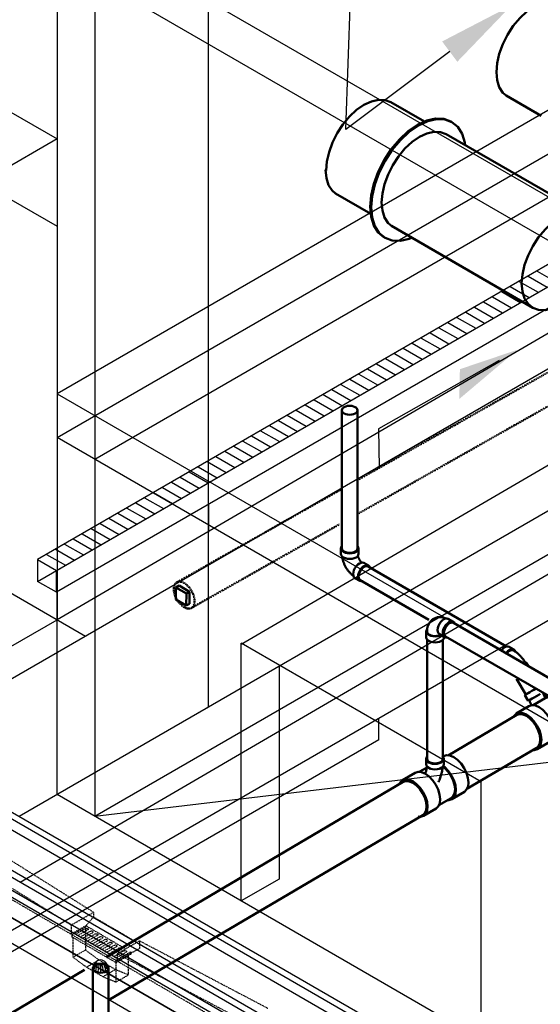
# Model space of a CAD drawing. Header units: inches. Extents: x -18562 to 16489, y -557 to 707.
# Tile 16 of 26: x 1583 to 1700, y -276 to -55. Entities that reach past the tile are written whole.
import ezdxf
from ezdxf import colors
from ezdxf.entities.mleader import LeaderData, LeaderLine
from ezdxf.math import Vec2, Vec3

# ---------------------------------------------------------------- set-up
doc = ezdxf.new("R2010")
doc.units = ezdxf.units.IN
doc.header["$LTSCALE"] = 0.5
doc.header["$MEASUREMENT"] = 0
doc.linetypes.add('HIDDEN2', pattern=[0.1875, 0.125, -0.0625])
for name, color, linetype in [('M-DETL-LIGHT', 1, 'Continuous'), ('M-SECT-PATT', 8, 'Continuous'), ('P-PIPE', 3, 'Continuous'), ('P-SANR-FIXT', 6, 'Continuous'), ('S-ANNO-DIMS', 1, 'Continuous')]:
    doc.layers.add(name, color=color, linetype=linetype)
doc.styles.add('Annotative', font='romans.shx', dxfattribs={"width": 0.8, "height": 0.125})

# ---------------------------------------------------------------- blocks, each defined once
blk = doc.blocks.new('Bend - PVC - Sch 40 - DWV_USACE - Standard-V20-DRAINAGE ISOMETRIC')
at = {"layer": 'P-PIPE', "color": 90, "lineweight": 50}
for p, q in [((2217.79, -498.39), (2217.79, -499.62)), ((2221.75, -499.62), (2221.75, -498.39)), ((2223.98, -502.27), (2222.92, -501.65)), ((2220.94, -505.08), (2222.01, -505.69))]:
    blk.add_line(p, q, dxfattribs=at)
for points in [[(2217.92, -498, 0), (2217.86, -498.1, 0), (2217.79, -498.39, 0), (2217.86, -498.69, 0), (2218.05, -498.96, 0), (2218.37, -499.2, 0), (2218.78, -499.38, 0), (2219.26, -499.49, 0), (2219.77, -499.53, 0), (2220.28, -499.49, 0), (2220.76, -499.38, 0), (2221.17, -499.2, 0)], [(2221.17, -499.2, 0), (2221.48, -498.96, 0), (2221.68, -498.69, 0), (2221.75, -498.39, 0), (2221.68, -498.09, 0), (2221.49, -497.83, 0)], [(2221.17, -500.42, 0), (2220.76, -500.61, 0), (2220.28, -500.72, 0), (2219.77, -500.76, 0), (2219.26, -500.72, 0), (2218.78, -500.61, 0), (2218.37, -500.42, 0), (2218.05, -500.19, 0), (2217.86, -499.91, 0), (2217.79, -499.62, 0)], [(2218.06, -500.24, 0), (2218.06, -500.25, 0), (2218.08, -500.41, 0), (2218.11, -500.57, 0), (2218.14, -500.73, 0), (2218.18, -500.88, 0), (2218.22, -501.04, 0), (2218.26, -501.19, 0), (2218.31, -501.35, 0), (2218.37, -501.5, 0), (2218.42, -501.65, 0), (2218.48, -501.8, 0), (2218.55, -501.95, 0), (2218.61, -502.1, 0), (2218.68, -502.25, 0), (2218.76, -502.39, 0), (2218.84, -502.54, 0), (2218.92, -502.68, 0), (2219, -502.82, 0), (2219.09, -502.95, 0), (2219.18, -503.09, 0), (2219.27, -503.22, 0), (2219.37, -503.35, 0), (2219.47, -503.48, 0), (2219.57, -503.61, 0), (2219.68, -503.73, 0), (2219.79, -503.85, 0), (2219.9, -503.96, 0), (2220.01, -504.08, 0), (2220.13, -504.19, 0), (2220.25, -504.3, 0), (2220.37, -504.4, 0), (2220.49, -504.5, 0), (2220.54, -504.54, 0)], [(2221.75, -499.62, 0), (2221.68, -499.91, 0), (2221.48, -500.19, 0), (2221.17, -500.42, 0)], [(2221.59, -500.08, 0), (2221.59, -500.11, 0), (2221.61, -500.18, 0), (2221.64, -500.25, 0), (2221.66, -500.32, 0), (2221.69, -500.39, 0), (2221.72, -500.47, 0), (2221.75, -500.54, 0), (2221.78, -500.61, 0), (2221.82, -500.68, 0), (2221.85, -500.76, 0), (2221.89, -500.83, 0), (2221.93, -500.9, 0), (2221.98, -500.97, 0), (2222.02, -501.04, 0), (2222.06, -501.11, 0), (2222.11, -501.17, 0), (2222.16, -501.24, 0), (2222.21, -501.3, 0), (2222.26, -501.36, 0), (2222.3, -501.42, 0), (2222.35, -501.47, 0), (2222.4, -501.52, 0), (2222.43, -501.55, 0)], [(2220.92, -505.06, 0), (2220.72, -504.87, 0), (2220.58, -504.57, 0), (2220.53, -504.17, 0), (2220.58, -503.73, 0), (2220.72, -503.26, 0), (2220.94, -502.8, 0), (2221.23, -502.37, 0), (2221.57, -502.02, 0), (2221.93, -501.75, 0)], [(2222.99, -502.36, 0), (2222.63, -502.63, 0), (2222.29, -502.98, 0), (2222.01, -503.41, 0), (2221.78, -503.87, 0), (2221.64, -504.34, 0), (2221.6, -504.79, 0), (2221.64, -505.18, 0), (2221.78, -505.49, 0), (2222.01, -505.69, 0), (2222.3, -505.78, 0), (2222.63, -505.75, 0), (2222.68, -505.73, 0)], [(2221.93, -501.75, 0), (2222.3, -501.6, 0), (2222.63, -501.56, 0), (2222.92, -501.65, 0), (2222.93, -501.66, 0)], [(2224.29, -502.65, 0), (2224.21, -502.47, 0), (2223.98, -502.27, 0), (2223.69, -502.18, 0), (2223.36, -502.21, 0), (2222.99, -502.36, 0)]]:
    blk.add_polyline3d(points, dxfattribs=at)
blk.add_arc((2218.26, -498.35), 0.487, 121.2091, 134.9042, dxfattribs=at)
blk = doc.blocks.new('Tee Reducing Sanitary - PVC - Sch 40 - DWV - Standard-1119775-DRAINAGE ISOMETRIC ALTERNATE - PLAN 2')
at = {"layer": 'P-PIPE', "color": 90, "lineweight": 50}
for p, q in [((2240.76, -544.96), (2240.65, -545.02)), ((2236.88, -545.56), (2236.88, -546.79)), ((2240.84, -546.79), (2240.83, -545.56)), ((2234.4, -548.71), (2231.59, -550.36)), ((2236.97, -547.54), (2235.36, -548.49)), ((2242.65, -554.6), (2245.47, -552.95)), ((2239.77, -555.96), (2242.5, -554.35)), ((2236.3, -558.35), (2239.11, -556.69))]:
    blk.add_line(p, q, dxfattribs=at)
for points in [[(2237.16, -544.98, 0), (2237.14, -544.99, 0), (2236.94, -545.27, 0), (2236.88, -545.56, 0), (2236.94, -545.86, 0), (2237.14, -546.13, 0), (2237.46, -546.37, 0)], [(2237.46, -546.37, 0), (2237.87, -546.55, 0), (2238.34, -546.66, 0), (2238.86, -546.7, 0), (2239.37, -546.66, 0), (2239.84, -546.55, 0), (2240.25, -546.37, 0), (2240.57, -546.13, 0), (2240.77, -545.86, 0), (2240.83, -545.56, 0), (2240.77, -545.27, 0), (2240.57, -544.99, 0), (2240.48, -544.92, 0)], [(2240.77, -544.96, 0), (2241.44, -544.75, 0), (2242.23, -544.83, 0), (2243.08, -545.19, 0)], [(2237.08, -547.29, 0), (2237.07, -547.35, 0), (2237.05, -547.5, 0), (2237.02, -547.65, 0), (2236.99, -547.81, 0), (2236.95, -547.97, 0), (2236.91, -548.14, 0), (2236.86, -548.31, 0), (2236.81, -548.48, 0), (2236.75, -548.65, 0), (2236.68, -548.82, 0), (2236.68, -548.82, 0)], [(2237.46, -547.59, 0), (2237.14, -547.36, 0), (2236.94, -547.08, 0), (2236.88, -546.79, 0)], [(2240.84, -546.79, 0), (2240.77, -547.08, 0), (2240.57, -547.36, 0), (2240.26, -547.59, 0), (2239.85, -547.78, 0), (2239.37, -547.89, 0), (2238.86, -547.93, 0), (2238.34, -547.89, 0), (2237.87, -547.78, 0), (2237.46, -547.59, 0)], [(2241.83, -554.8, 0), (2241.97, -554.82, 0), (2242.64, -554.61, 0), (2243.16, -554.13, 0), (2243.48, -553.41, 0), (2243.58, -552.5, 0), (2243.46, -551.46, 0), (2243.12, -550.36, 0), (2242.59, -549.28, 0), (2241.91, -548.29, 0), (2241.11, -547.46, 0), (2240.72, -547.18, 0)], [(2243.08, -545.19, 0), (2243.93, -545.81, 0), (2244.72, -546.64, 0), (2245.41, -547.63, 0), (2245.93, -548.71, 0), (2246.27, -549.8, 0), (2246.39, -550.84, 0), (2246.29, -551.75, 0), (2245.97, -552.47, 0), (2245.46, -552.95, 0)], [(2234.41, -548.7, 0), (2235.09, -548.49, 0), (2235.87, -548.57, 0), (2236.72, -548.93, 0)], [(2236.72, -548.93, 0), (2237.57, -549.55, 0), (2238.36, -550.38, 0), (2239.05, -551.37, 0), (2239.58, -552.45, 0), (2239.91, -553.55, 0), (2240.03, -554.59, 0), (2239.93, -555.5, 0), (2239.61, -556.22, 0), (2239.11, -556.69, 0)], [(2240.58, -547.37, 0), (2240.57, -547.54, 0), (2240.54, -547.79, 0), (2240.5, -548.05, 0), (2240.46, -548.3, 0), (2240.41, -548.56, 0), (2240.35, -548.81, 0), (2240.28, -549.06, 0), (2240.21, -549.32, 0), (2240.13, -549.57, 0), (2240.04, -549.82, 0), (2239.95, -550.07, 0), (2239.85, -550.32, 0), (2239.75, -550.57, 0), (2239.64, -550.8, 0)], [(2240.63, -547.35, 0), (2241.06, -547.66, 0), (2241.81, -548.44, 0), (2242.45, -549.37, 0), (2242.94, -550.38, 0), (2243.26, -551.41, 0), (2243.37, -552.38, 0), (2243.27, -553.23, 0), (2242.97, -553.91, 0), (2242.49, -554.36, 0)], [(2233.91, -550.59, 0), (2233.06, -550.23, 0), (2232.27, -550.15, 0), (2231.6, -550.36, 0), (2231.09, -550.84, 0), (2231.02, -551, 0)], [(2235.1, -558.51, 0), (2235.61, -558.56, 0), (2236.29, -558.36, 0), (2236.8, -557.88, 0), (2237.12, -557.16, 0), (2237.22, -556.25, 0), (2237.1, -555.21, 0), (2236.76, -554.11, 0), (2236.23, -553.03, 0), (2235.55, -552.04, 0), (2234.76, -551.21, 0), (2233.91, -550.59, 0)]]:
    blk.add_polyline3d(points, dxfattribs=at)
blk = doc.blocks.new('Bend - PVC - Sch 40 - DWV_USACE - Standard-1148485-DRAINAGE ISOMETRIC')
at = {"layer": 'P-PIPE', "color": 90, "lineweight": 50}
for p, q in [((954.17, 389.69), (952.05, 390.91)), ((943.11, 385.74), (943.11, 383.29)), ((948.45, 384.66), (950.57, 383.44)), ((950.32, 383.29), (950.32, 383.58))]:
    blk.add_line(p, q, dxfattribs=at)
for points in [[(946.09, 390.9, 0), (945.8, 390.72, 0), (945.52, 390.51, 0), (945.26, 390.3, 0), (945.02, 390.06, 0), (944.79, 389.81, 0), (944.58, 389.56, 0), (944.4, 389.29, 0), (944.23, 389.02, 0), (944.08, 388.74, 0), (943.94, 388.46, 0), (943.83, 388.18, 0), (943.73, 387.89, 0), (943.64, 387.61, 0), (943.57, 387.33, 0), (943.51, 387.04, 0), (943.47, 386.76, 0), (943.44, 386.48, 0), (943.42, 386.2, 0), (943.4, 385.92, 0), (943.4, 385.74, 0)], [(946.09, 390.9, 0), (946.4, 391.06, 0), (946.71, 391.2, 0), (947.03, 391.32, 0), (947.36, 391.41, 0), (947.69, 391.49, 0), (948.01, 391.54, 0), (948.34, 391.57, 0), (948.66, 391.58, 0), (948.97, 391.57, 0), (949.28, 391.54, 0), (949.58, 391.5, 0), (949.88, 391.45, 0), (950.17, 391.38, 0), (950.45, 391.3, 0), (950.73, 391.2, 0), (950.99, 391.1, 0), (951.13, 391.04, 0)], [(948.45, 384.66, 0), (948.45, 384.66, 0), (948.04, 385.04, 0), (947.79, 385.6, 0), (947.7, 386.31, 0), (947.79, 387.13, 0), (948.04, 387.98, 0), (948.45, 388.83, 0), (948.97, 389.6, 0), (949.59, 390.25, 0), (950.25, 390.73, 0)], [(950.25, 390.73, 0), (950.91, 391.01, 0), (951.52, 391.07, 0), (952.05, 390.91, 0), (952.05, 390.91, 0)], [(943.44, 386.56, 0), (943.23, 386.28, 0), (943.11, 385.74, 0), (943.23, 385.2, 0), (943.59, 384.7, 0), (944.17, 384.27, 0), (944.91, 383.94, 0), (945.78, 383.73, 0), (946.71, 383.66, 0), (947.65, 383.73, 0), (948.52, 383.94, 0), (949.14, 384.21, 0)], [(952.37, 389.51, 0), (951.71, 389.03, 0), (951.09, 388.38, 0), (950.57, 387.6, 0), (950.16, 386.76, 0), (949.91, 385.9, 0), (949.82, 385.09, 0), (949.91, 384.38, 0), (950.17, 383.82, 0), (950.57, 383.44, 0), (951.1, 383.28, 0), (951.32, 383.3, 0)], [(954.67, 389.1, 0), (954.58, 389.31, 0), (954.17, 389.68, 0), (953.64, 389.85, 0), (953.03, 389.79, 0), (952.37, 389.51, 0)], [(949.26, 381.82, 0), (948.52, 381.49, 0), (947.65, 381.28, 0), (946.71, 381.21, 0), (945.78, 381.28, 0), (944.91, 381.49, 0), (944.17, 381.82, 0), (943.59, 382.25, 0), (943.23, 382.75, 0), (943.11, 383.27, 0)], [(943.41, 385.77, 0), (943.43, 385.47, 0), (943.57, 385.13, 0), (943.82, 384.81, 0), (944.17, 384.52, 0), (944.6, 384.27, 0), (945.1, 384.07, 0), (945.66, 383.93, 0), (946.26, 383.84, 0), (946.87, 383.83, 0), (947.47, 383.88, 0), (948.05, 383.99, 0), (948.59, 384.16, 0), (948.93, 384.33, 0)], [(950.32, 383.29, 0), (950.2, 382.75, 0), (949.84, 382.25, 0), (949.26, 381.82, 0)]]:
    blk.add_polyline3d(points, dxfattribs=at)
blk = doc.blocks.new('Plug - PVC - Sch 40 - DWV_USACE - Standard-1073404-DRAINAGE ISOMETRIC')
at = {"layer": 'P-PIPE', "color": 90, "lineweight": 50}
for p, q in [((720.87, 303.33), (720.9, 306.04)), ((721.6, 306.44), (720.9, 306.04)), ((720.9, 306.04), (723.24, 304.69)), ((723.95, 305.09), (721.6, 306.44)), ((723.24, 304.69), (723.21, 301.97)), ((723.24, 304.69), (723.95, 305.09)), ((723.92, 302.37), (723.95, 305.09)), ((723.21, 301.97), (720.87, 303.33)), ((723.92, 302.37), (723.21, 301.97))]:
    blk.add_line(p, q, dxfattribs=at)
blk = doc.blocks.new('Bend - PVC - Sch 40 - DWV_USACE - Standard-1146884-DRAINAGE ISOMETRIC ALTERNATE - PLAN 2')
at = {"layer": 'P-PIPE', "color": 90, "lineweight": 50}
for p, q in [((2256.57, -521.08), (2255.51, -520.47)), ((2259.79, -524.69), (2259.41, -524.03))]:
    blk.add_line(p, q, dxfattribs=at)
for points in [[(2253.84, -521.16, 0), (2254.16, -520.83, 0), (2254.52, -520.56, 0)], [(2254.52, -520.56, 0), (2254.88, -520.41, 0), (2255.22, -520.38, 0), (2255.51, -520.47, 0)], [(2255.58, -521.18, 0), (2255.22, -521.44, 0), (2254.92, -521.75, 0)], [(2255.11, -521.75, 0), (2255.16, -521.69, 0), (2255.58, -521.36, 0)], [(2256.89, -521.5, 0), (2256.79, -521.28, 0), (2256.57, -521.08, 0), (2256.28, -520.99, 0), (2255.94, -521.02, 0), (2255.58, -521.18, 0)], [(2255.58, -521.36, 0), (2256, -521.2, 0), (2256.37, -521.24, 0), (2256.45, -521.28, 0)], [(2256.45, -521.28, 0), (2256.62, -521.38, 0), (2256.79, -521.49, 0), (2256.96, -521.6, 0), (2257.12, -521.72, 0), (2257.28, -521.84, 0), (2257.43, -521.97, 0), (2257.58, -522.11, 0), (2257.73, -522.25, 0), (2257.88, -522.39, 0), (2258.02, -522.54, 0), (2258.16, -522.69, 0), (2258.29, -522.85, 0), (2258.43, -523.01, 0), (2258.55, -523.17, 0), (2258.68, -523.33, 0), (2258.8, -523.5, 0), (2258.92, -523.68, 0), (2259.03, -523.85, 0), (2259.14, -524.03, 0), (2259.21, -524.15, 0)], [(2259.03, -524.25, 0), (2259.25, -524.12, 0), (2259.38, -524.05, 0), (2259.4, -524.04, 0), (2259.3, -524.09, 0), (2259.09, -524.21, 0), (2258.99, -524.27, 0)]]:
    blk.add_polyline3d(points, dxfattribs=at)
blk = doc.blocks.new('Tee Reducing Sanitary - PVC - Sch 40 - DWV - Standard-1118574-DRAINAGE ISOMETRIC ALTERNATE - PLAN 2')
at = {"layer": 'P-PIPE', "color": 90, "lineweight": 50}
for p, q in [((2259.03, -531.27), (2259.78, -532.57)), ((2264.08, -531.31), (2263.5, -531.65)), ((2259.9, -533.78), (2257.08, -535.44)), ((2263.59, -531.94), (2260.87, -533.55)), ((2268.13, -539.68), (2270.95, -538.02)), ((2265.21, -541.06), (2267.98, -539.43)), ((2261.79, -543.42), (2264.6, -541.76))]:
    blk.add_line(p, q, dxfattribs=at)
for points in [[(2261.4, -529.9, 0), (2261.04, -530.1, 0), (2260.59, -530.36, 0), (2260.16, -530.61, 0), (2259.76, -530.84, 0), (2259.43, -531.03, 0), (2259.19, -531.17, 0), (2259.05, -531.25, 0), (2259.03, -531.26, 0), (2259.13, -531.21, 0), (2259.33, -531.09, 0)], [(2259.78, -532.57, 0), (2260.62, -532.08, 0), (2261.09, -531.81, 0), (2261.62, -531.5, 0), (2262.13, -531.21, 0), (2262.47, -531.01, 0)], [(2263.6, -531.94, 0), (2263.52, -531.76, 0), (2263.41, -531.49, 0), (2263.29, -531.23, 0), (2263.16, -530.97, 0), (2263.02, -530.72, 0), (2263, -530.7, 0)], [(2264.44, -531.52, 0), (2264.11, -531.48, 0), (2263.51, -531.67, 0)], [(2263.59, -531.94, 0), (2264.22, -531.75, 0), (2264.58, -531.79, 0)], [(2259.91, -533.77, 0), (2260.58, -533.57, 0), (2261.37, -533.65, 0), (2262.22, -534.01, 0), (2263.07, -534.62, 0), (2263.86, -535.46, 0), (2264.54, -536.45, 0), (2265.07, -537.53, 0), (2265.41, -538.62, 0), (2265.53, -539.66, 0), (2265.42, -540.57, 0), (2265.11, -541.29, 0), (2264.59, -541.77, 0)], [(2259.97, -532.45, 0), (2260.06, -532.6, 0), (2260.14, -532.76, 0), (2260.21, -532.91, 0), (2260.28, -533.07, 0), (2260.34, -533.23, 0), (2260.4, -533.39, 0), (2260.47, -533.6, 0)], [(2266.91, -533.13, 0), (2267.29, -533.52, 0), (2267.93, -534.45, 0), (2268.42, -535.46, 0), (2268.74, -536.49, 0), (2268.85, -537.46, 0), (2268.75, -538.31, 0), (2268.45, -538.99, 0), (2267.97, -539.43, 0)], [(2268.12, -539.69, 0), (2268.64, -539.21, 0), (2268.95, -538.49, 0), (2269.06, -537.58, 0), (2268.94, -536.54, 0), (2268.6, -535.44, 0), (2268.07, -534.36, 0), (2267.39, -533.37, 0), (2267.08, -533.05, 0)], [(2257.1, -535.43, 0), (2256.58, -535.91, 0), (2256.49, -536.12, 0)], [(2261.78, -543.43, 0), (2262.29, -542.95, 0), (2262.61, -542.23, 0), (2262.72, -541.32, 0), (2262.6, -540.28, 0), (2262.26, -539.18, 0), (2261.73, -538.1, 0), (2261.05, -537.11, 0), (2260.25, -536.28, 0), (2259.4, -535.66, 0), (2258.56, -535.3, 0), (2257.77, -535.22, 0), (2257.1, -535.43, 0)], [(2271.85, -535.76, 0), (2271.87, -535.92, 0), (2271.77, -536.83, 0), (2271.45, -537.55, 0), (2270.93, -538.03, 0)], [(2267.28, -539.88, 0), (2267.45, -539.89, 0), (2268.12, -539.69, 0)], [(2260.88, -543.61, 0), (2261.11, -543.63, 0), (2261.78, -543.43, 0)]]:
    blk.add_polyline3d(points, dxfattribs=at)
blk = doc.blocks.new('Mechanical_Box_G_rvt-1-DRAINAGE ISOMETRIC')
at = {"layer": 'M-DETL-LIGHT'}
for p, q in [((1696.82, -112.37), (1701.07, -114.82)), ((1698.82, -111.22), (1703.07, -113.67)), ((1692.82, -114.68), (1697.07, -117.13)), ((1694.82, -113.53), (1699.07, -115.98)), ((1690.82, -115.84), (1695.07, -118.29)), ((1686.82, -118.15), (1691.07, -120.6)), ((1688.82, -116.99), (1693.07, -119.44)), ((1682.82, -120.46), (1687.07, -122.91)), ((1684.82, -119.3), (1689.07, -121.75)), ((1678.82, -122.77), (1683.07, -125.22)), ((1680.82, -121.61), (1685.07, -124.06)), ((1674.82, -125.08), (1679.07, -127.53)), ((1676.82, -123.92), (1681.07, -126.37)), ((1670.82, -127.39), (1675.07, -129.83)), ((1672.82, -126.23), (1677.07, -128.68)), ((1666.82, -129.69), (1671.07, -132.14)), ((1668.82, -128.54), (1673.07, -130.99)), ((1662.82, -132), (1667.07, -134.45)), ((1664.82, -130.85), (1669.07, -133.3)), ((1658.82, -134.31), (1663.07, -136.76)), ((1660.82, -133.16), (1665.07, -135.61)), ((1654.82, -136.62), (1659.07, -139.07)), ((1656.82, -135.47), (1661.07, -137.92)), ((1650.82, -138.93), (1655.07, -141.38)), ((1652.82, -137.78), (1657.07, -140.23)), ((1646.82, -141.24), (1651.07, -143.69)), ((1648.82, -140.09), (1653.07, -142.54)), ((1644.82, -142.4), (1649.07, -144.85)), ((1640.82, -144.71), (1645.07, -147.16)), ((1642.82, -143.55), (1647.07, -146)), ((1636.82, -147.02), (1641.07, -149.46)), ((1638.82, -145.86), (1643.07, -148.31)), ((1632.82, -149.32), (1637.07, -151.77)), ((1634.82, -148.17), (1639.07, -150.62)), ((1628.82, -151.63), (1633.07, -154.08)), ((1630.82, -150.48), (1635.07, -152.93)), ((1624.82, -153.94), (1629.07, -156.39)), ((1626.82, -152.79), (1631.07, -155.24)), ((1620.82, -156.25), (1625.07, -158.7)), ((1622.82, -155.1), (1627.07, -157.55)), ((1616.82, -158.56), (1621.07, -161.01)), ((1618.82, -157.41), (1623.07, -159.86)), ((1612.82, -160.87), (1617.07, -163.32)), ((1614.82, -159.72), (1619.07, -162.17)), ((1608.82, -163.18), (1613.07, -165.63)), ((1610.82, -162.03), (1615.07, -164.48)), ((1604.82, -165.49), (1609.07, -167.94)), ((1606.82, -164.34), (1611.07, -166.79)), ((1602.82, -166.65), (1607.07, -169.09)), ((1598.82, -168.95), (1603.07, -171.4)), ((1600.82, -167.8), (1605.07, -170.25)), ((1594.82, -171.26), (1599.07, -173.71)), ((1596.82, -170.11), (1601.07, -172.56)), ((1590.82, -173.57), (1595.07, -176.02)), ((1592.82, -172.42), (1597.07, -174.87)), ((1588.82, -174.73), (1593.07, -177.18))]:
    blk.add_line(p, q, dxfattribs=at)
at = {"layer": 'M-DETL-LIGHT', "linetype": 'HIDDEN2'}
for p, q in [((1594.31, -259.87), (1536.51, -226.17)), ((1599.33, -254.94), (1570.57, -236.91)), ((1594.31, -257.82), (1565.48, -239.88)), ((1599.33, -255), (1594.31, -257.87)), ((1599.33, -255), (1599.33, -256.02)), ((1594.31, -257.87), (1594.31, -259.87)), ((1597.63, -257.97), (1594.31, -259.87)), ((1597.83, -258.09), (1594.51, -259.98)), ((1597.63, -257.97), (1599.33, -256.02)), ((1606.54, -263.17), (1597.63, -257.97)), ((1609.09, -261.71), (1599.33, -256.02)), ((1604.67, -265.91), (1594.31, -259.87)), ((1594.51, -259.98), (1594.51, -260.49)), ((1597.62, -258.57), (1595.59, -259.73)), ((1598.05, -258.92), (1596.01, -260.09)), ((1598.69, -259.19), (1596.66, -260.35)), ((1599.13, -259.55), (1597.08, -260.72)), ((1597.53, -258.65), (1597.53, -263.41)), ((1599.77, -259.82), (1597.74, -260.98)), ((1600.2, -260.17), (1598.15, -261.34)), ((1604.39, -266.25), (1594.51, -260.49)), ((1594.75, -260.63), (1594.75, -265.03)), ((1600.84, -260.44), (1598.81, -261.6)), ((1601.28, -260.8), (1599.23, -261.97)), ((1601.92, -261.07), (1599.89, -262.23)), ((1602.35, -261.42), (1600.3, -262.6)), ((1602.99, -261.7), (1600.96, -262.86)), ((1603.43, -262.05), (1601.38, -263.22)), ((1604.06, -262.32), (1602.03, -263.48)), ((1609.7, -261.36), (1604.67, -264.24)), ((1609.7, -261.36), (1638.46, -276.48)), ((1609.7, -261.36), (1609.7, -263.04)), ((1594.75, -265.03), (1597.53, -263.41)), ((1600.55, -265.64), (1597.53, -263.41)), ((1604.5, -262.68), (1602.45, -263.85)), ((1605.14, -262.95), (1603.11, -264.11)), ((1605.57, -263.3), (1603.52, -264.47)), ((1606.21, -263.57), (1604.18, -264.74)), ((1607.71, -263.85), (1604.39, -265.74)), ((1607.71, -264.35), (1604.39, -266.25)), ((1606.65, -263.93), (1604.6, -265.1)), ((1609.7, -263.04), (1604.67, -265.91)), ((1604.67, -264.24), (1633.36, -279.46)), ((1604.67, -264.24), (1604.67, -265.91)), ((1607.14, -264.68), (1607.14, -269.01)), ((1607.71, -263.85), (1607.71, -264.35)), ((1597.77, -267.26), (1594.75, -265.03)), ((1597.77, -267.26), (1600.55, -265.64)), ((1604.24, -267.78), (1600.55, -265.64)), ((1604.36, -266.23), (1604.36, -270.63)), ((1662.19, -299.44), (1604.39, -265.74)), ((1604.39, -265.74), (1604.39, -266.25)), ((1601.46, -269.4), (1597.77, -267.26)), ((1601.46, -269.4), (1604.24, -267.78)), ((1607.14, -269.01), (1604.24, -267.78)), ((1604.36, -270.63), (1607.14, -269.01)), ((1604.36, -270.63), (1601.46, -269.4))]:
    blk.add_line(p, q, dxfattribs=at)
at = {"layer": 'M-DETL-LIGHT', "linetype": 'Continuous'}
blk.add_line((1600.94, -266.43), (1600.94, -268.34), dxfattribs=at)
at = {"layer": 'M-DETL-LIGHT', "color": 1, "linetype": 'Continuous'}
for centre, radius, start, end in [((1601.12, -267.38), 1.78, 95.745, 183.3375), ((1601.09, -267.44), 1.67, 129.6759, 176.1977), ((1601.63, -267.86), 2.13, 131.7697, 173.1765), ((1602.57, -268.07), 2.73, 141.495, 179.1974), ((1606.73, -268.67), 6.43, 159.6343, 176.2953), ((1600.77, -267.38), 1.78, 356.6625, 84.255), ((1595.15, -268.67), 6.43, 3.7047, 20.3657), ((1599.32, -268.07), 2.73, 0.8026, 38.505), ((1600.25, -267.86), 2.13, 6.8235, 48.2303), ((1600.8, -267.44), 1.67, 3.8023, 50.3241)]:
    blk.add_arc(centre, radius, start, end, dxfattribs=at)
at = {"layer": 'M-DETL-LIGHT', "linetype": 'HIDDEN2', "extrusion": (0, 0, -1)}
for centre, start_param, end_param in [((1595.82, -259.9), 0.920266, 4.095331), ((1596.89, -260.52), 0.920266, 4.095331), ((1597.82, -258.76), 4.095331, 7.203451), ((1598.89, -259.38), 4.095331, 7.203451), ((1599.97, -260.01), 4.095331, 7.203451), ((1601.04, -260.63), 4.095331, 7.203451), ((1597.97, -261.15), 0.920266, 4.095331), ((1599.04, -261.78), 0.920266, 4.095331), ((1600.12, -262.4), 0.920266, 4.095331), ((1602.11, -261.26), 4.095331, 7.203451), ((1603.19, -261.89), 4.095331, 7.203451), ((1604.26, -262.51), 4.095331, 7.203451), ((1601.19, -263.03), 0.920266, 4.095331), ((1602.26, -263.65), 0.920266, 4.095331), ((1603.34, -264.28), 0.920266, 4.095331), ((1604.41, -264.91), 0.920266, 4.095331), ((1605.34, -263.14), 4.095331, 7.203451), ((1606.41, -263.76), 4.095331, 7.203451)]:
    blk.add_ellipse(centre, major_axis=(0.355, 0.042), ratio=0.675017, start_param=start_param, end_param=end_param, dxfattribs=at)
at = {"layer": 'M-DETL-LIGHT', "linetype": 'HIDDEN2'}
blk.add_ellipse((1600.94, -267.48), major_axis=(1.6, 0), ratio=0.6329, start_param=0, end_param=3.141593, dxfattribs=at)
at = {"layer": 'M-DETL-LIGHT', "extrusion": (0, 0, -1)}
blk.add_ellipse((1600.94, -267.48), major_axis=(1.6, 0), ratio=0.6329, start_param=0, end_param=3.141593, dxfattribs=at)
at = {"layer": 'P-PIPE', "color": 90, "lineweight": 50}
for p, q in [((1691.93, -71.89), (1699.73, -76.4)), ((1673.55, -77.72), (1666.01, -73.37)), ((1709.86, -98.68), (1678.45, -80.55)), ((1653.63, -93.84), (1661.54, -98.42)), ((1666.18, -101.11), (1697.86, -119.47)), ((1655.04, -142.43), (1655.07, -173.39)), ((1658.57, -173.38), (1658.54, -142.42)), ((1691.97, -195.38), (1660.92, -177.46)), ((1659.17, -180.49), (1674.57, -189.38)), ((1737.44, -223.22), (1680.06, -190.09)), ((1674.2, -193.87), (1674.2, -220.58)), ((1677.7, -220.58), (1677.7, -193.95)), ((1678.31, -193.12), (1735.68, -226.24)), ((1694.24, -202.6), (1696.3, -206.14)), ((1694.27, -210.72), (1678.89, -219.78)), ((1683.1, -227.31), (1698.65, -218.15)), ((1668.79, -225.74), (1602.21, -264.98)), ((1602.73, -274.68), (1673.2, -233.15)), ((1597.33, -267.86), (1496.15, -327.49)), ((1599.23, -267.51), (1599.23, -297.33)), ((1602.73, -297.33), (1602.73, -267.51))]:
    blk.add_line(p, q, dxfattribs=at)
at = {"layer": 'P-PIPE', "color": 90, "linetype": 'HIDDEN2', "lineweight": 50}
for p, q in [((1755.19, -103.46), (1658.87, -157.91)), ((1658.83, -165.54), (1758.45, -109.22)), ((1654.76, -160.23), (1618.05, -180.99)), ((1621.31, -186.75), (1654.49, -168))]:
    blk.add_line(p, q, dxfattribs=at)
at = {"layer": 'P-PIPE', "color": 90, "lineweight": 50}
for points in [[(1689.71, -66.62, 0), (1689.88, -64.61, 0), (1690.36, -62.5, 0), (1691.14, -60.35, 0), (1692.2, -58.25, 0), (1693.48, -56.29, 0), (1694.95, -54.54, 0), (1696.54, -53.07, 0), (1698.2, -51.92, 0)], [(1691.93, -71.89, 0), (1691.14, -71.24, 0), (1690.36, -69.99, 0), (1689.88, -68.44, 0), (1689.71, -66.62, 0)], [(1651.53, -88.66, 0), (1651.69, -86.66, 0), (1652.18, -84.54, 0), (1652.96, -82.39, 0), (1654.01, -80.3, 0), (1655.3, -78.34, 0), (1656.77, -76.59, 0), (1658.36, -75.11, 0), (1660.01, -73.97, 0)], [(1660.01, -73.97, 0), (1661.67, -73.2, 0), (1663.26, -72.84, 0), (1664.73, -72.9, 0), (1666.01, -73.37, 0), (1666.11, -73.45, 0)], [(1679.61, -77.78, 0), (1679.51, -77.7, 0), (1677.9, -77.1, 0), (1676.06, -77.03, 0), (1674.07, -77.48, 0), (1672.01, -78.44, 0)], [(1682.69, -83, 0), (1682.64, -82.42, 0), (1682.03, -80.47, 0), (1681.05, -78.92, 0), (1679.73, -77.83, 0), (1678.13, -77.23, 0), (1676.29, -77.16, 0), (1674.3, -77.61, 0), (1672.23, -78.57, 0)], [(1672.01, -78.44, 0), (1669.94, -79.87, 0), (1667.95, -81.72, 0), (1666.11, -83.91, 0), (1664.51, -86.36, 0), (1663.19, -88.97, 0), (1662.21, -91.66, 0), (1661.6, -94.3, 0), (1661.4, -96.81, 0)], [(1672.23, -78.57, 0), (1670.16, -80, 0), (1668.17, -81.85, 0), (1666.34, -84.04, 0), (1664.73, -86.49, 0), (1663.41, -89.11, 0), (1662.43, -91.79, 0), (1661.83, -94.44, 0), (1661.63, -96.94, 0)], [(1672.45, -81.15, 0), (1670.8, -82.29, 0), (1669.2, -83.77, 0), (1667.74, -85.52, 0), (1666.45, -87.48, 0), (1665.4, -89.57, 0), (1664.61, -91.72, 0), (1664.13, -93.84, 0), (1663.97, -95.84, 0)], [(1678.45, -80.55, 0), (1677.17, -80.08, 0), (1675.7, -80.02, 0), (1674.11, -80.38, 0), (1672.45, -81.15, 0)], [(1653.63, -93.84, 0), (1652.84, -93.19, 0), (1652.06, -91.94, 0), (1651.58, -90.39, 0), (1651.41, -88.57, 0)], [(1661.4, -96.81, 0), (1661.6, -99.08, 0), (1662.21, -101.03, 0), (1663.19, -102.58, 0), (1664.51, -103.68, 0), (1664.63, -103.72, 0)], [(1661.63, -96.94, 0), (1661.83, -99.21, 0), (1662.43, -101.16, 0), (1663.41, -102.71, 0), (1664.73, -103.81, 0), (1666.34, -104.4, 0), (1668.17, -104.48, 0), (1670.16, -104.03, 0), (1670.69, -103.78, 0)], [(1663.97, -95.84, 0), (1664.13, -97.66, 0), (1664.61, -99.22, 0), (1665.4, -100.46, 0), (1666.18, -101.11, 0)], [(1703.86, -99.28, 0), (1702.2, -100.42, 0), (1700.61, -101.9, 0), (1699.14, -103.65, 0), (1697.86, -105.61, 0), (1696.8, -107.71, 0), (1696.02, -109.85, 0), (1695.53, -111.97, 0), (1695.37, -113.97, 0)], [(1695.37, -113.97, 0), (1695.53, -115.79, 0), (1696.02, -117.35, 0), (1696.8, -118.59, 0), (1697.86, -119.47, 0), (1699.14, -119.94, 0), (1700.61, -120, 0), (1702.2, -119.64, 0), (1703.86, -118.87, 0)], [(1655.56, -141.71, 0), (1655.28, -141.92, 0), (1655.1, -142.17, 0), (1655.04, -142.43, 0), (1655.1, -142.69, 0), (1655.28, -142.93, 0), (1655.56, -143.14, 0)], [(1658.03, -141.71, 0), (1657.67, -141.55, 0), (1657.25, -141.45, 0), (1656.79, -141.41, 0), (1656.34, -141.45, 0), (1655.92, -141.55, 0), (1655.56, -141.71, 0)], [(1655.56, -143.14, 0), (1655.92, -143.3, 0), (1656.34, -143.4, 0), (1656.79, -143.44, 0), (1657.25, -143.4, 0), (1657.67, -143.3, 0), (1658.03, -143.14, 0)], [(1658.03, -143.14, 0), (1658.31, -142.93, 0), (1658.48, -142.69, 0), (1658.54, -142.43, 0), (1658.48, -142.16, 0), (1658.31, -141.92, 0), (1658.03, -141.71, 0)], [(1655.58, -174.1, 0), (1655.3, -173.89, 0), (1655.13, -173.65, 0), (1655.07, -173.39, 0)], [(1658.06, -174.1, 0), (1657.7, -174.26, 0), (1657.27, -174.36, 0), (1656.82, -174.4, 0), (1656.37, -174.36, 0), (1655.95, -174.26, 0), (1655.58, -174.1, 0)], [(1658.57, -173.4, 0), (1658.51, -173.65, 0), (1658.34, -173.89, 0), (1658.06, -174.1, 0)], [(1658.81, -179.69, 0), (1658.85, -179.29, 0), (1658.98, -178.88, 0), (1659.17, -178.47, 0), (1659.43, -178.09, 0), (1659.73, -177.78, 0), (1660.05, -177.54, 0)], [(1660.05, -177.54, 0), (1660.37, -177.41, 0), (1660.67, -177.38, 0), (1660.91, -177.45, 0)], [(1659.16, -180.48, 0), (1658.98, -180.31, 0), (1658.85, -180.03, 0), (1658.81, -179.69, 0)], [(1677.94, -192.32, 0), (1677.99, -191.92, 0), (1678.11, -191.51, 0), (1678.31, -191.1, 0), (1678.56, -190.72, 0), (1678.86, -190.41, 0), (1679.18, -190.17, 0)], [(1677.94, -192.32, 0), (1677.99, -191.92, 0), (1678.11, -191.51, 0), (1678.31, -191.1, 0), (1678.56, -190.72, 0), (1678.86, -190.41, 0), (1679.18, -190.17, 0)], [(1679.18, -190.17, 0), (1679.5, -190.04, 0), (1679.8, -190.01, 0), (1680.06, -190.09, 0)], [(1679.18, -190.17, 0), (1679.5, -190.04, 0), (1679.8, -190.01, 0), (1680.06, -190.09, 0)], [(1678.31, -193.12, 0), (1678.11, -192.94, 0), (1677.99, -192.66, 0), (1677.94, -192.32, 0)], [(1678.31, -193.12, 0), (1678.11, -192.94, 0), (1677.99, -192.66, 0), (1677.94, -192.32, 0)], [(1696.58, -205.98, 0), (1696.39, -206.09, 0), (1696.31, -206.14, 0), (1696.32, -206.13, 0), (1696.44, -206.07, 0), (1696.65, -205.94, 0), (1696.94, -205.78, 0)], [(1694.3, -210.71, 0), (1694.93, -210.52, 0), (1695.66, -210.59, 0), (1696.45, -210.93, 0)], [(1696.45, -210.93, 0), (1697.24, -211.5, 0), (1697.98, -212.28, 0), (1698.61, -213.2, 0), (1699.11, -214.2, 0), (1699.42, -215.22, 0), (1699.53, -216.19, 0)], [(1699.53, -216.19, 0), (1699.43, -217.04, 0), (1699.14, -217.71, 0), (1698.66, -218.15, 0)], [(1674.72, -221.29, 0), (1674.44, -221.08, 0), (1674.26, -220.84, 0), (1674.2, -220.58, 0)], [(1677.7, -220.58, 0), (1677.65, -220.84, 0), (1677.47, -221.08, 0), (1677.19, -221.29, 0)], [(1677.19, -221.29, 0), (1676.83, -221.45, 0), (1676.41, -221.56, 0), (1675.95, -221.59, 0), (1675.5, -221.56, 0), (1675.08, -221.45, 0), (1674.72, -221.29, 0)], [(1668.79, -225.74, 0), (1669.45, -225.54, 0), (1670.18, -225.61, 0), (1670.97, -225.95, 0)], [(1670.97, -225.95, 0), (1671.76, -226.52, 0), (1672.5, -227.3, 0), (1673.13, -228.22, 0), (1673.62, -229.23, 0), (1673.94, -230.25, 0), (1674.05, -231.21, 0)], [(1674.05, -231.21, 0), (1673.95, -232.06, 0), (1673.65, -232.73, 0), (1673.18, -233.17, 0)], [(1599.75, -266.8, 0), (1599.47, -267.01, 0), (1599.29, -267.25, 0), (1599.23, -267.51, 0), (1599.29, -267.77, 0), (1599.47, -268.02, 0), (1599.75, -268.23, 0)], [(1602.22, -266.8, 0), (1601.86, -266.64, 0), (1601.44, -266.54, 0), (1600.98, -266.5, 0), (1600.53, -266.54, 0), (1600.11, -266.64, 0), (1599.75, -266.8, 0)], [(1602.22, -268.23, 0), (1602.5, -268.02, 0), (1602.67, -267.77, 0), (1602.73, -267.51, 0), (1602.67, -267.25, 0), (1602.5, -267.01, 0), (1602.22, -266.8, 0)], [(1599.75, -268.23, 0), (1600.11, -268.39, 0), (1600.53, -268.49, 0), (1600.98, -268.52, 0), (1601.44, -268.49, 0), (1601.86, -268.39, 0), (1602.22, -268.23, 0)]]:
    blk.add_polyline3d(points, dxfattribs=at)
at = {"layer": 'P-PIPE', "color": 90, "linetype": 'HIDDEN2', "lineweight": 50}
for points in [[(1619.7, -181.15, 0), (1619.1, -180.89, 0), (1618.53, -180.84, 0), (1618.04, -180.99, 0), (1617.66, -181.34, 0), (1617.42, -181.86, 0), (1617.34, -182.52, 0)], [(1617.34, -182.52, 0), (1617.41, -183.27, 0), (1617.64, -184.06, 0), (1618.01, -184.84, 0), (1618.49, -185.55, 0), (1619.05, -186.15, 0), (1619.65, -186.59, 0)], [(1622.02, -185.22, 0), (1621.95, -184.47, 0), (1621.72, -183.68, 0), (1621.35, -182.9, 0), (1620.87, -182.19, 0), (1620.31, -181.59, 0), (1619.7, -181.15, 0)], [(1619.65, -186.59, 0), (1620.26, -186.85, 0), (1620.83, -186.9, 0), (1621.32, -186.75, 0), (1621.69, -186.4, 0), (1621.93, -185.88, 0), (1622.02, -185.22, 0)]]:
    blk.add_polyline3d(points, dxfattribs=at)
at = {"layer": 'P-SANR-FIXT', "color": 1}
for p, q in [((1989.87, 56.82), (1586.82, -175.88)), ((1591.07, -178.33), (1998.36, 56.82)), ((1586.82, -180.78), (1989.87, 51.92)), ((1998.36, 51.92), (1591.07, -183.23)), ((1586.82, -175.88), (1591.07, -178.33)), ((1586.82, -175.88), (1586.82, -180.78)), ((1591.07, -183.23), (1591.07, -178.33)), ((1591.07, -183.23), (1586.82, -180.78))]:
    blk.add_line(p, q, dxfattribs=at)
at = {"layer": 'P-PIPE', "color": 90, "lineweight": 50}
for name, p in [('Bend - PVC - Sch 40 - DWV_USACE - Standard-V20-DRAINAGE ISOMETRIC', (-562.95, 325.01)), ('Plug - PVC - Sch 40 - DWV_USACE - Standard-1073404-DRAINAGE ISOMETRIC', (896.94, -488.18)), ('Bend - PVC - Sch 40 - DWV_USACE - Standard-1146884-DRAINAGE ISOMETRIC ALTERNATE - PLAN 2', (-562.92, 325.01)), ('Tee Reducing Sanitary - PVC - Sch 40 - DWV - Standard-1118574-DRAINAGE ISOMETRIC ALTERNATE - PLAN 2', (-562.92, 325.01)), ('Tee Reducing Sanitary - PVC - Sch 40 - DWV - Standard-1119775-DRAINAGE ISOMETRIC ALTERNATE - PLAN 2', (-562.94, 325))]:
    blk.add_blockref(name, p, dxfattribs=at)
at = {"layer": 'P-PIPE', "color": 90, "lineweight": 50, "xscale": 0.5490359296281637, "yscale": 0.5490359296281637, "zscale": 0.5490359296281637}
blk.add_blockref('Bend - PVC - Sch 40 - DWV_USACE - Standard-1148485-DRAINAGE ISOMETRIC', (1156.19, -403.78), dxfattribs=at)

msp = doc.modelspace()

# ---------------------------------------------------------------- hatches: boundary and pattern name
at = {"layer": 'S-ANNO-DIMS', "lineweight": -3}
h = msp.add_hatch(color=256, dxfattribs=at)
h.dxf.hatch_style = 1
h.paths.add_polyline_path([(1694.45, -128.86), (1681.39, -139.89), (1681.52, -133.22)])

# ---------------------------------------------------------------- linework, layer by layer
at = {"layer": 'M-SECT-PATT', "lineweight": -3}
for p, q in [((807.66, 263), (1597.55, -193.05)), ((1311.18, 60.47), (1591.19, -101.19)), ((2032.43, 58.02), (1555.13, -217.54)), ((2015.45, 58.02), (1591.19, -189.37)), ((1632.5, -194.83), (2066.37, 58.17)), ((1370.57, 45.78), (1591.19, -81.6)), ((2066.37, 33.68), (1582.88, -248.26)), ((1591.19, 8.22), (1591.19, -189.37)), ((1625.13, -208.97), (1625.13, -11.38)), ((1840.09, -184.48), (1557.25, -21.18)), ((1591.19, -30.97), (1848.58, -179.58)), ((1769.38, -35.87), (1591.19, -138.75)), ((1599.68, -44.05), (1599.68, -233.47)), ((1591.19, -148.55), (1769.38, -45.67)), ((1769.38, -55.47), (1599.68, -153.45)), ((1824.58, -396.79), (1277.91, -81.17)), ((1591.19, -81.6), (1548.76, -106.09)), ((1786.35, -115.89), (1582.71, -233.46)), ((1769.38, -135.49), (1599.68, -233.47)), ((1591.19, -138.75), (1702.41, -202.96)), ((1557.25, -272.66), (1786.35, -140.38)), ((1702.41, -212.76), (1591.19, -148.55)), ((1625.13, -163.25), (1625.13, -169.78)), ((1591.19, -228.57), (1591.19, -182.84)), ((1548.76, -213.87), (1591.19, -189.37)), ((1632.5, -252.42), (1632.5, -194.62)), ((1686.29, -225.68), (1632.5, -194.62)), ((1881.1, -199.99), (1599.68, -233.47)), ((1640.99, -199.52), (1640.99, -247.52)), ((1625.13, -208.97), (1591.19, -228.57)), ((1663.32, -216.32), (1663.32, -211.42)), ((1548.93, -213.96), (1837.26, -380.42)), ((1837.26, -382.06), (1548.93, -215.59)), ((1663.32, -216.32), (1536.04, -289.8)), ((1835.13, -383.28), (1546.63, -216.71)), ((1822.05, -389.2), (1533.55, -222.64)), ((1538.86, -221.21), (1827.36, -387.77)), ((1822.05, -390.83), (1533.55, -224.27)), ((1686.29, -283.76), (1686.29, -225.68)), ((1835.13, -393.9), (1546.63, -227.33)), ((1935.55, -427.38), (1591.19, -228.57)), ((1539.03, -231.92), (1827.36, -398.39)), ((1557.25, -248.16), (1911.51, -452.69)), ((1640.99, -247.52), (1632.5, -252.42))]:
    msp.add_line(p, q, dxfattribs=at)
at = {"layer": 'S-ANNO-DIMS', "lineweight": -3}
msp.add_lwpolyline([(1690.34, -131.26), (1663.26, -146.56), (1663.42, -155.34)], dxfattribs=at)

# ---------------------------------------------------------------- block references
at = {"color": 9}
msp.add_blockref('Mechanical_Box_G_rvt-1-DRAINAGE ISOMETRIC', (0, 0), dxfattribs=at)

# ---------------------------------------------------------------- leaders
at = {"layer": 'S-ANNO-DIMS', "lineweight": -3}
ml = msp.add_multileader_mtext('Standard', dxfattribs=at)
ml.set_content('MECHANICAL ROOM VENTILATION PIPES REF: S405A', color=2, style='Annotative')
ml.set_leader_properties()
ml.build(insert=Vec2(0, 0))
ml.multileader.update_dxf_attribs({"dogleg_length": 0.36, "arrow_head_size": 17.28, "scale": 96})
ctx = ml.context
ctx.base_point, ctx.scale, ctx.char_height, ctx.arrow_head_size, ctx.landing_gap_size, ctx.plane_origin = Vec3(1671.52, 126.5), 96, 12, 17.28, 8.64, Vec3(1673.18, 126.83)
notes = []
notes.append((ctx, [(0, (1, 1, 0), (1663.25, 126.5), (1, 0), 8.27, [(1, [(1693.08, -51.69), (1655.93, -79.46)], 0, [])])]))
ctx.mtext.insert, ctx.mtext.width, ctx.mtext.defined_height, ctx.mtext.flow_direction = Vec3(1680.16, 132.5), 154.2578, 51.32, 5
for ctx, leaders in notes:
    for number, flags, end, landing, length, lines in leaders:
        leader = LeaderData()
        leader.index, (leader.has_last_leader_line, leader.has_dogleg_vector, leader.attachment_direction) = number, flags
        leader.last_leader_point, leader.dogleg_vector, leader.dogleg_length = Vec3(end), Vec3(landing), length
        for number, points, colour, breaks in lines:
            line = LeaderLine()
            line.index, line.vertices, line.color, line.breaks = number, Vec3.list(points), colors.encode_raw_color(colour), breaks
            leader.lines.append(line)
        ctx.leaders.append(leader)

doc.saveas('drawing.dxf')
